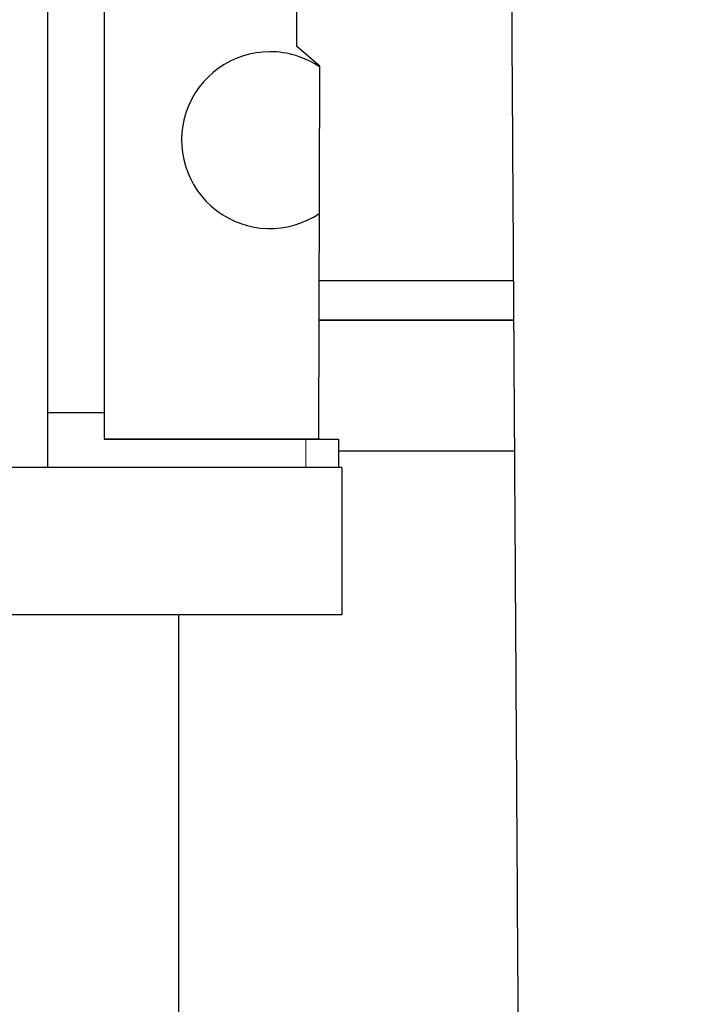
# Model space of a CAD drawing. Header units: inches. Extents: x 0 to 17820, y -10 to 12600.
# Tile 101 of 256: x 6242 to 6452, y 8194 to 8495. Entities that reach past the tile are written whole.
import ezdxf

# ---------------------------------------------------------------- set-up
doc = ezdxf.new("R2010")
doc.units = ezdxf.units.IN
doc.layers.add('1', color=7, linetype='Continuous', true_color=0xffffff)
doc.layers.add('254', color=7, linetype='Continuous', true_color=0xffffff)
doc.styles.add('latin_extended', font='simplex.shx')
doc.dimstyles.get("Standard").update_dxf_attribs({"dimtxt": 0.18, "dimasz": 0.18, "dimexe": 0.18, "dimexo": 0.0625, "dimgap": 0.09, "dimtad": 0, "dimtih": 1, "dimtoh": 1, "dimdec": 4, "dimzin": 0, "dimdsep": 46, "dimtxsty": 'Standard', "dimcen": 0.09, "dimadec": 0, "dimazin": 0, "dimtfac": 1, "dimtdec": 4, "dimtofl": 0, "dimtmove": 0, "dimatfit": 3, "dimfxl": 1, "dimtolj": 1, "dimtzin": 0, "dimarcsym": 0})

# ---------------------------------------------------------------- blocks, each defined once
blk = doc.blocks.new('_U3')
at = {"layer": '254', "color": 3, "linetype": 'Continuous', "lineweight": 13, "transparency": 16777216}
for p, q in [((1339.27, 10328.58), (1339.27, 6850.21)), ((6500.83, 8827.85), (6500.83, 6850.21)), ((1444.27, 6880.21), (6395.83, 6880.21))]:
    blk.add_line(p, q, dxfattribs=at)
at = {"layer": '254', "color": 3, "transparency": 16777216}
for points in [[(1444.27, 6897.71), (1444.27, 6862.71), (1339.27, 6880.21)], [(6395.83, 6862.71), (6395.83, 6897.71), (6500.83, 6880.21)]]:
    blk.add_solid(points, dxfattribs=at)
at = {"layer": 'Defpoints', "color": 0, "transparency": 16777216}
for p in [(1339.27, 10358.58), (6500.83, 8857.85), (6500.83, 6880.21)]:
    blk.add_point(p, dxfattribs=at)
at = {"layer": '254', "color": 2, "lineweight": 13, "transparency": 16777216, "insert": (3745.05, 7037.71), "char_height": 105, "attachment_point": 1, "style": 'latin_extended'}
blk.add_mtext('\\A1;5162', dxfattribs=at)

msp = doc.modelspace()

# ---------------------------------------------------------------- linework, layer by layer
at = {"layer": '1', "color": 2, "linetype": 'Continuous', "lineweight": 25}
for p, q in [((6250.834, 8607.854), (6250.834, 8357.854)), ((6268.134, 8561.58), (6268.134, 8374.66)), ((6327.037, 8486.492), (6327.157, 8541.473)), ((6334.024, 8480.476), (6327.037, 8486.492)), ((6333.776, 8366.485), (6334.024, 8480.476)), ((6393.216, 8414.853), (6333.881, 8414.854)), ((6333.854, 8402.852), (6393.29, 8402.852)), ((6393.29, 8402.853), (6333.855, 8402.854)), ((6250.834, 8374.66), (6268.134, 8374.66)), ((6268.134, 8374.66), (6268.134, 8366.464)), ((6333.776, 8366.485), (6268.134, 8366.485)), ((6268.134, 8366.464), (6329.754, 8366.464)), ((6329.754, 8366.464), (6339.754, 8366.464)), ((6339.754, 8366.464), (6339.754, 8357.854)), ((6393.538, 8362.854), (6339.753, 8362.854)), ((6393.538, 8362.854), (6339.753, 8362.854)), ((6250.834, 8357.854), (5766.68, 8357.854)), ((6340.834, 8357.854), (6250.829, 8357.854)), ((6340.834, 8357.854), (6340.834, 8312.854)), ((6340.834, 8312.854), (5801.156, 8312.854)), ((6290.834, 8312.854), (6290.834, 7907.854))]:
    msp.add_line(p, q, dxfattribs=at)
at = {"layer": '1', "color": 110, "linetype": 'Continuous', "lineweight": 13}
msp.add_line((6329.754, 8357.854), (6329.754, 8366.464), dxfattribs=at)
at = {"layer": '1', "color": 2, "linetype": 'Continuous', "lineweight": 25}
for start, end in [(90.00093, 303.98155), (55.76155, 90.00093)]:
    msp.add_arc((6318.834, 8457.854), 27, start, end, dxfattribs=at)
msp.add_open_spline([(6392.335, 8557.364), (6392.418, 8543.922), (6392.585, 8517.026), (6392.835, 8476.676), (6393.085, 8436.313), (6393.335, 8395.95), (6393.585, 8355.586), (6393.835, 8315.223), (6394.085, 8274.86), (6394.904, 8142.583), (6395.64, 8023.76), (6396.292, 7918.392)], degree=3, knots=[0, 0, 0, 0, 0.0631082, 0.1262772, 0.1894462, 0.2526153, 0.3157843, 0.3789533, 0.4421223, 0.5052913, 1, 1, 1, 1], dxfattribs=at)

# ---------------------------------------------------------------- dimensions: what is measured, and where the dimension line sits
at = {"layer": '254', "color": 2, "linetype": 'Continuous', "lineweight": 13}
dim = msp.add_linear_dim(base=(6500.834, 6880.207), p1=(1339.267, 10358.582), p2=(6500.834, 8857.854), dimstyle='Standard', override={"dimscale": 30, "dimtxt": 3.5, "dimasz": 3.5, "dimexe": 1, "dimexo": 1, "dimgap": 1.75, "dimtad": 1, "dimtih": 1, "dimtoh": 0, "dimdec": 0, "dimlfac": 1, "dimzin": 8, "dimdsep": 46, "dimlunit": 2, "dimtxsty": 'latin_extended', "dimsah": 1, "dimse1": 0, "dimse2": 0, "dimsd1": 0, "dimsd2": 0, "dimclrd": 3, "dimclre": 3, "dimclrt": 2, "dimtol": 0, "dimtm": -0.1, "dimtfac": 0.714286, "dimtdec": 3, "dimtofl": 1, "dimtmove": 0, "dimtzin": 8, "dimlwd": 13, "dimlwe": 13}, dxfattribs=at)
dim.commit()
dim.dimension.update_dxf_attribs({"geometry": '_U3', "text_midpoint": (3920.05, 6880.207), "dimtype": 160})

doc.saveas('drawing.dxf')
